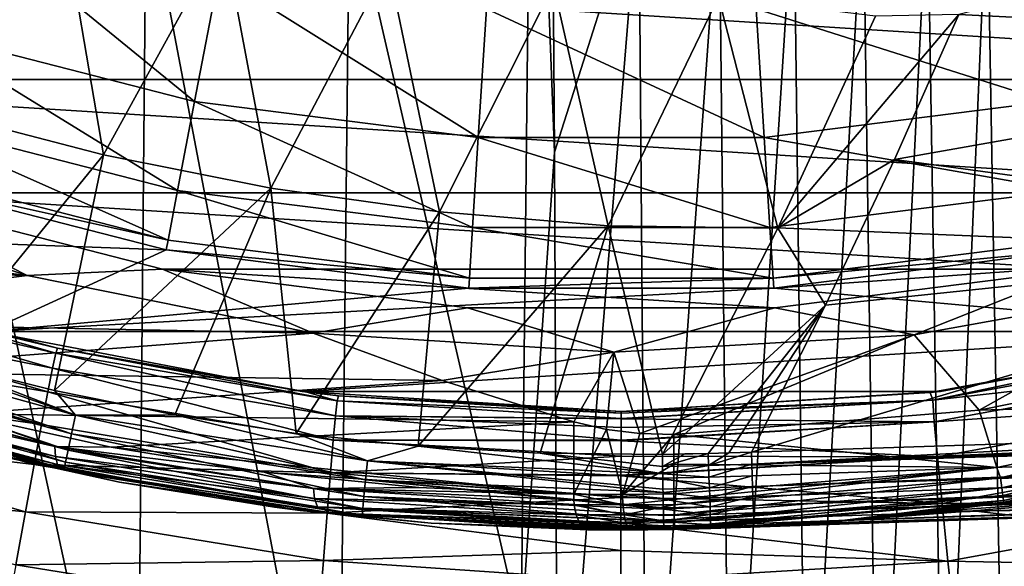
# Model space of a CAD drawing. Header units: metres. Extents: x -59 to 113, y -107 to 107.
# Tile 74 of 192: x -5 to 3, y -23 to -18. Entities that reach past the tile are written whole.
import ezdxf

# ---------------------------------------------------------------- set-up
doc = ezdxf.new("R2010")
doc.units = ezdxf.units.M
doc.layers.add('solid_20_382_333_XXX', color=7, linetype='CONTINUOUS')

msp = doc.modelspace()

# ---------------------------------------------------------------- linework, layer by layer
at = {"layer": 'solid_20_382_333_XXX'}
for points in [[(-2.293761, -17.064617, -61.645512), (-0.749576, -14.510777, -61.649925), (-0.84429, -23.362299, -61.53616)], [(-0.84429, -23.362299, -61.53616), (-0.749576, -14.510777, -61.649925), (-0.564686, -19.31085, -61.588692)], [(-0.749576, -14.510777, -61.649925), (-0.58014, -16.981426, -61.618679), (-0.564686, -19.31085, -61.588692)], [(-4.740913, -17.171692, 31.359053), (-6.107475, -16.783609, 31.343641), (-5.770528, -18.971352, 31.227552)], [(7.826632, -18.398106, 31.413994), (8.419144, -16.755503, 31.549862), (2.848659, -18.148457, 31.417995)], [(-0.58014, -16.981426, -61.618679), (0.148648, -17.073614, -61.593544), (-0.564686, -19.31085, -61.588692)], [(-4.090511, -25.596907, -61.538254), (-5.993107, -25.596907, -61.541092), (-5.94505, -17.064617, -61.656952)], [(-4.090511, -25.596907, -61.538254), (-5.94505, -17.064617, -61.656952), (-4.012075, -17.064617, -61.655029)], [(-4.090511, -25.596907, -61.538254), (-4.012075, -17.064617, -61.655029), (-2.388498, -25.596907, -61.526466)], [(-4.012075, -17.064617, -61.655029), (-2.293761, -17.064617, -61.645512), (-2.388498, -25.596907, -61.526466)], [(-2.388498, -25.596907, -61.526466), (-2.293761, -17.064617, -61.645512), (-0.84429, -23.362299, -61.53616)], [(0.148648, -17.073614, -61.593544), (-0.535158, -25.458647, -61.4916), (-0.564686, -19.31085, -61.588692)], [(0.148648, -17.073614, -61.593544), (0.216829, -25.614689, -61.458), (-0.535158, -25.458647, -61.4916)], [(0.148648, -17.073614, -61.593544), (0.826734, -17.073614, -61.559605), (0.216829, -25.614689, -61.458)], [(0.826734, -17.073614, -61.559605), (0.915217, -25.614689, -61.415108), (0.216829, -25.614689, -61.458)], [(0.826734, -17.073614, -61.559605), (1.457492, -17.073614, -61.513481), (0.915217, -25.614689, -61.415108)], [(1.457492, -17.073614, -61.513481), (1.564207, -25.614689, -61.357494), (0.915217, -25.614689, -61.415108)], [(1.457492, -17.073614, -61.513481), (2.043227, -17.073614, -61.452938), (1.564207, -25.614689, -61.357494)], [(2.043227, -17.073614, -61.452938), (2.166041, -25.614689, -61.282608), (1.564207, -25.614689, -61.357494)], [(2.043227, -17.073614, -61.452938), (2.586241, -17.073614, -61.375736), (2.166041, -25.614689, -61.282608)], [(2.586241, -17.073614, -61.375736), (2.722938, -25.614689, -61.187767), (2.166041, -25.614689, -61.282608)], [(2.586241, -17.073614, -61.375736), (3.08867, -17.073614, -61.279106), (2.722938, -25.614689, -61.187767)], [(3.08867, -17.073614, -61.279106), (3.236993, -25.614689, -61.069538), (2.722938, -25.614689, -61.187767)], [(3.08867, -17.073614, -61.279106), (3.552488, -17.073614, -61.159756), (3.236993, -25.614689, -61.069538)], [(-4.740913, -17.171692, 31.359053), (-5.770528, -18.971352, 31.227552), (-4.372282, -19.334213, 31.236494)], [(-3.358887, -17.487686, 31.373682), (-4.740913, -17.171692, 31.359053), (-4.372282, -19.334213, 31.236494)], [(-5.940818, -18.284184, 8.109305), (-3.602351, -18.88459, 8.109305), (-5.604876, -17.250246, 10.636982)], [(-3.602351, -18.88459, 8.109305), (-3.398644, -17.816702, 10.636982), (-5.604876, -17.250246, 10.636982)], [(-11.073116, -17.448099, 14.8), (11.073116, -17.448099, 14.8), (8.799118, -18.69828, 14.8)], [(-11.073116, -17.448099, 14.8), (8.799118, -18.69828, 14.8), (-8.799118, -18.69828, 14.8)], [(-3.358887, -17.487686, 31.373682), (-4.372282, -19.334213, 31.236494), (-2.958568, -19.615887, 31.244926)], [(-1.967346, -17.731346, 31.387497), (-3.358887, -17.487686, 31.373682), (-2.958568, -19.615887, 31.244926)], [(-1.967346, -17.731346, 31.387497), (-2.958568, -19.615887, 31.244926), (-1.53555, -19.81576, 31.252829)], [(-0.572243, -17.902426, 31.400461), (-1.967346, -17.731346, 31.387497), (-1.53555, -19.81576, 31.252829)], [(-3.602351, -18.88459, 8.109305), (-1.207072, -19.187174, 8.109305), (-3.398644, -17.816702, 10.636982)], [(-1.207072, -19.187174, 8.109305), (-1.138814, -18.102175, 10.636982), (-3.398644, -17.816702, 10.636982)], [(3.602521, -18.884558, 8.109305), (3.398805, -17.816671, 10.636982), (1.138977, -18.102165, 10.636982)], [(-0.572243, -17.902426, 31.400461), (-1.53555, -19.81576, 31.252829), (-0.109391, -19.933214, 31.260178)], [(0.820471, -18.000681, 31.41254), (-0.572243, -17.902426, 31.400461), (-0.109391, -19.933214, 31.260178)], [(0.820471, -18.000681, 31.41254), (-0.109391, -19.933214, 31.260178), (1.320738, -19.953199, 31.268181)], [(2.14541, -18.16246, 31.413246), (0.820471, -18.000681, 31.41254), (1.320738, -19.953199, 31.268181)], [(-1.207072, -19.187174, 8.109305), (1.207244, -19.187164, 8.109305), (-1.138814, -18.102175, 10.636982)], [(1.207244, -19.187164, 8.109305), (1.138977, -18.102165, 10.636982), (-1.138814, -18.102175, 10.636982)], [(1.207244, -19.187164, 8.109305), (3.602521, -18.884558, 8.109305), (1.138977, -18.102165, 10.636982)], [(2.848659, -18.148457, 31.417995), (2.14541, -18.16246, 31.413246), (1.320738, -19.953199, 31.268181)], [(2.848659, -18.148457, 31.417995), (1.320738, -19.953199, 31.268181), (2.307771, -19.372717, 31.31921)], [(7.826632, -18.398106, 31.413994), (2.848659, -18.148457, 31.417995), (2.307771, -19.372717, 31.31921)], [(-6.176633, -19.009956, 5.465695), (-3.745342, -19.634195, 5.465695), (-5.940818, -18.284184, 8.109305)], [(-3.745342, -19.634195, 5.465695), (-3.602351, -18.88459, 8.109305), (-5.940818, -18.284184, 8.109305)], [(7.17279, -20.034718, 31.265097), (7.826632, -18.398106, 31.413994), (2.307771, -19.372717, 31.31921)], [(-8.799118, -18.69828, 14.8), (8.799118, -18.69828, 14.8), (6.385896, -19.653769, 14.8)], [(-8.799118, -18.69828, 14.8), (6.385896, -19.653769, 14.8), (-6.385896, -19.653769, 14.8)], [(-3.745342, -19.634195, 5.465695), (-1.254985, -19.948792, 5.465695), (-3.602351, -18.88459, 8.109305)], [(-1.254985, -19.948792, 5.465695), (-1.207072, -19.187174, 8.109305), (-3.602351, -18.88459, 8.109305)], [(3.745519, -19.634163, 5.465695), (3.602521, -18.884558, 8.109305), (1.207244, -19.187164, 8.109305)], [(-6.176633, -19.009956, 5.465695), (-6.308633, -19.416214, 2.747503), (-3.825383, -20.053793, 2.747503)], [(-6.176633, -19.009956, 5.465695), (-3.825383, -20.053793, 2.747503), (-3.745342, -19.634195, 5.465695)], [(-4.372282, -19.334213, 31.236494), (-5.770528, -18.971352, 31.227552), (-5.79026, -21.071779, 31.085651)], [(-1.254985, -19.948792, 5.465695), (1.255165, -19.94878, 5.465695), (-1.207072, -19.187174, 8.109305)], [(1.255165, -19.94878, 5.465695), (1.207244, -19.187164, 8.109305), (-1.207072, -19.187174, 8.109305)], [(1.255165, -19.94878, 5.465695), (3.745519, -19.634163, 5.465695), (1.207244, -19.187164, 8.109305)], [(-4.372282, -19.334213, 31.236494), (-5.79026, -21.071779, 31.085651), (-4.784708, -21.32431, 31.08712)], [(-2.958568, -19.615887, 31.244926), (-4.372282, -19.334213, 31.236494), (-4.784708, -21.32431, 31.08712)], [(-0.84429, -23.362299, -61.53616), (-0.564686, -19.31085, -61.588692), (-0.535158, -25.458647, -61.4916)], [(-3.825383, -20.053793, 2.747503), (-6.308633, -19.416214, 2.747503), (-6.334638, -19.496727)], [(2.307771, -19.372717, 31.31921), (1.320738, -19.953199, 31.268181), (1.724644, -20.604258, 31.212709)], [(7.17279, -20.034718, 31.265097), (2.307771, -19.372717, 31.31921), (1.724644, -20.604258, 31.212709)], [(-3.841085, -20.136932), (-6.334638, -19.496727), (-7.914678, -19.990191)], [(-3.825383, -20.053793, 2.747503), (-6.334638, -19.496727), (-3.841085, -20.136932)], [(-7.343686, -19.591637, 7.424417), (-5.016118, -20.351599, 6.339054), (-10.410319, -19.674582, 8.854411)], [(-6.385896, -19.653769, 14.8), (-5.016118, -20.351599, 6.339054), (-7.343686, -19.591637, 7.424417)], [(-5.016118, -20.351599, 6.339054), (-9.254305, -20.236803, 8.315353), (-10.410319, -19.674582, 8.854411)], [(-6.385896, -19.653769, 14.8), (-3.871938, -20.299217, 14.8), (-5.016118, -20.351599, 6.339054)], [(-6.385896, -19.653769, 14.8), (6.385896, -19.653769, 14.8), (3.871938, -20.299217, 14.8)], [(-6.385896, -19.653769, 14.8), (3.871938, -20.299217, 14.8), (-3.871938, -20.299217, 14.8)], [(-2.958568, -19.615887, 31.244926), (-4.784708, -21.32431, 31.08712), (-3.768519, -21.528973, 31.088739)], [(-3.745342, -19.634195, 5.465695), (-3.825383, -20.053793, 2.747503), (-1.281805, -20.375111, 2.747503)], [(-2.958568, -19.615887, 31.244926), (-3.768519, -21.528973, 31.088739), (-2.744383, -21.685295, 31.090523)], [(-3.745342, -19.634195, 5.465695), (-1.281805, -20.375111, 2.747503), (-1.254985, -19.948792, 5.465695)], [(-1.53555, -19.81576, 31.252829), (-2.958568, -19.615887, 31.244926), (-2.744383, -21.685295, 31.090523)], [(1.255165, -19.94878, 5.465695), (3.825564, -20.053759, 2.747503), (3.745519, -19.634163, 5.465695)], [(-1.53555, -19.81576, 31.252829), (-2.744383, -21.685295, 31.090523), (-1.715023, -21.792978, 31.092485)], [(-0.109391, -19.933214, 31.260178), (-1.53555, -19.81576, 31.252829), (-1.715023, -21.792978, 31.092485)], [(-0.109391, -19.933214, 31.260178), (-1.715023, -21.792978, 31.092485), (-0.683474, -21.851997, 31.094618)], [(-0.109391, -19.933214, 31.260178), (-0.683474, -21.851997, 31.094618), (0.347092, -21.862514, 31.09691)], [(1.320738, -19.953199, 31.268181), (-0.109391, -19.933214, 31.260178), (0.347092, -21.862514, 31.09691)], [(-3.841085, -20.136932), (-7.914678, -19.990191), (-5.346828, -20.824535)], [(-1.254985, -19.948792, 5.465695), (-1.281805, -20.375111, 2.747503), (1.281988, -20.375099, 2.747503)], [(-1.254985, -19.948792, 5.465695), (1.281988, -20.375099, 2.747503), (1.255165, -19.94878, 5.465695)], [(1.724644, -20.604258, 31.212709), (1.320738, -19.953199, 31.268181), (0.347092, -21.862514, 31.09691)], [(1.255165, -19.94878, 5.465695), (1.281988, -20.375099, 2.747503), (3.825564, -20.053759, 2.747503)], [(1.287367, -20.459536), (5.346847, -20.82453), (7.91471, -19.990177)], [(3.841447, -20.136864), (1.287367, -20.459536), (7.91471, -19.990177)], [(-1.281805, -20.375111, 2.747503), (-3.825383, -20.053793, 2.747503), (-3.841085, -20.136932)], [(7.17279, -20.034718, 31.265097), (1.098224, -21.842869, 31.098246), (6.070678, -21.680489, 31.102627)], [(7.17279, -20.034718, 31.265097), (1.724644, -20.604258, 31.212709), (1.098224, -21.842869, 31.098246)], [(3.825564, -20.053759, 2.747503), (1.281988, -20.375099, 2.747503), (3.841447, -20.136864)], [(-1.286999, -20.459558), (-3.841085, -20.136932), (-5.346828, -20.824535)], [(-1.281805, -20.375111, 2.747503), (-3.841085, -20.136932), (-1.286999, -20.459558)], [(1.281988, -20.375099, 2.747503), (1.287367, -20.459536), (3.841447, -20.136864)], [(-5.016118, -20.351599, 6.339054), (-8.061518, -20.733534, 7.759148), (-9.254305, -20.236803, 8.315353)], [(-5.016118, -20.351599, 6.339054), (-2.600076, -20.838417, 5.212436), (-8.061518, -20.733534, 7.759148)], [(-4.774022, -21.009415, -19.684668), (-7.088477, -20.342678, -19.685156), (-7.126545, -20.462353, -20.25547)], [(-7.088477, -20.342678, -19.685156), (-4.758759, -20.96674, -19.094706), (-5.300542, -20.836369, -19.09486)], [(-4.774022, -21.009415, -19.684668), (-4.758759, -20.96674, -19.094706), (-7.088477, -20.342678, -19.685156)], [(-3.871938, -20.299217, 14.8), (-2.600076, -20.838417, 5.212436), (-5.016118, -20.351599, 6.339054)], [(-3.871938, -20.299217, 14.8), (-1.297395, -20.624422, 14.8), (-2.600076, -20.838417, 5.212436)], [(-3.871938, -20.299217, 14.8), (3.871938, -20.299217, 14.8), (1.297395, -20.624422, 14.8)], [(-3.871938, -20.299217, 14.8), (1.297395, -20.624422, 14.8), (-1.297395, -20.624422, 14.8)], [(1.297395, -20.624422, 14.8), (3.871938, -20.299217, 14.8), (2.472377, -20.853952, 5.212436)], [(3.871938, -20.299217, 14.8), (4.972507, -20.402798, 5.212436), (2.472377, -20.853952, 5.212436)], [(1.281988, -20.375099, 2.747503), (-1.286999, -20.459558), (1.287367, -20.459536)], [(1.281988, -20.375099, 2.747503), (-1.281805, -20.375111, 2.747503), (-1.286999, -20.459558)], [(2.472377, -20.853952, 5.212436), (4.972507, -20.402798, 5.212436), (3.021827, -21.488564, 4)], [(4.972507, -20.402798, 5.212436), (5.556706, -20.976482, 4), (3.021827, -21.488564, 4)], [(-4.801619, -21.133652, -20.252453), (-7.126545, -20.462353, -20.25547), (-7.186653, -20.658457, -20.796955)], [(-4.801619, -21.133652, -20.252453), (-4.774022, -21.009415, -19.684668), (-7.126545, -20.462353, -20.25547)], [(1.287367, -20.459536), (-5.346828, -20.824535), (5.346847, -20.82453)], [(1.287367, -20.459536), (-1.286999, -20.459558), (-5.346828, -20.824535)], [(1.724644, -20.604258, 31.212709), (0.347092, -21.862514, 31.09691), (0.733343, -21.853857, 31.097721)], [(1.724644, -20.604258, 31.212709), (0.733343, -21.853857, 31.097721), (0.906529, -21.849344, 31.097904)], [(1.724644, -20.604258, 31.212709), (0.906529, -21.849344, 31.097904), (1.098224, -21.842869, 31.098246)], [(-4.841375, -21.335611, -20.789608), (-7.186653, -20.658457, -20.796955), (-7.268395, -20.925718, -21.299795)], [(-4.841375, -21.335611, -20.789608), (-4.801619, -21.133652, -20.252453), (-7.186653, -20.658457, -20.796955)], [(-1.297395, -20.624422, 14.8), (-0.064087, -20.999903, 5.212436), (-2.600076, -20.838417, 5.212436)], [(-1.297395, -20.624422, 14.8), (1.297395, -20.624422, 14.8), (-0.064087, -20.999903, 5.212436)], [(1.297395, -20.624422, 14.8), (2.472377, -20.853952, 5.212436), (-0.064087, -20.999903, 5.212436)], [(-2.600076, -20.838417, 5.212436), (-6.83588, -21.161943, 7.187623), (-8.061518, -20.733534, 7.759148)], [(-7.011863, -20.868013, 31.05225), (-4.607511, -21.530704, 31.054728), (-6.782481, -20.772055, 31.084305)], [(-4.607511, -21.530704, 31.054728), (-5.79026, -21.071779, 31.085651), (-6.782481, -20.772055, 31.084305)], [(-2.600076, -20.838417, 5.212436), (-1.5133, -21.238739, 4.705663), (-6.83588, -21.161943, 7.187623)], [(5.346847, -20.82453), (-5.346828, -20.824535), (-2.694622, -21.330473)], [(-5.346828, -20.824535), (-5.300542, -20.836369, -19.09486), (-4.758759, -20.96674, -19.094706)], [(-2.694622, -21.330473), (-5.346828, -20.824535), (-4.758759, -20.96674, -19.094706)], [(5.346847, -20.82453), (-2.694622, -21.330473), (2.694632, -21.330471)], [(-0.064087, -20.999903, 5.212436), (-1.5133, -21.238739, 4.705663), (-2.600076, -20.838417, 5.212436)], [(-0.064087, -20.999903, 5.212436), (2.472377, -20.853952, 5.212436), (0.157595, -21.687578, 4.020525)], [(2.472377, -20.853952, 5.212436), (0.443389, -21.695469, 4), (0.157595, -21.687578, 4.020525)], [(2.472377, -20.853952, 5.212436), (3.021827, -21.488564, 4), (0.443389, -21.695469, 4)], [(5.346847, -20.82453), (2.694632, -21.330471), (5.156138, -20.872572, -19.111696)], [(-4.893032, -21.60943, -21.287743), (-7.268395, -20.925718, -21.299795), (-7.371333, -21.258818, -21.754185)], [(-4.893032, -21.60943, -21.287743), (-4.841375, -21.335611, -20.789608), (-7.268395, -20.925718, -21.299795)], [(-7.063258, -21.021311, 30.976236), (-4.641125, -21.688429, 30.977833), (-7.011863, -20.868013, 31.05225)], [(-4.641125, -21.688429, 30.977833), (-4.607511, -21.530704, 31.054728), (-7.011863, -20.868013, 31.05225)], [(30.49317, -20.869997, 31.110304), (27.814322, -20.960037, 31.110262), (1.101707, -21.94437, 31.080795)], [(30.475487, -21.025646, 31.073507), (30.49317, -20.869997, 31.110304), (1.101707, -21.94437, 31.080795)], [(5.156138, -20.872572, -19.111696), (2.608622, -21.34116, -19.10346), (2.628716, -21.404049, -19.808538)], [(2.694632, -21.330471), (2.608622, -21.34116, -19.10346), (5.156138, -20.872572, -19.111696)], [(5.156138, -20.872572, -19.111696), (2.628716, -21.404049, -19.808538), (5.199371, -20.930792, -19.816456)], [(5.233678, -21.112257, -20.492498), (5.199371, -20.930792, -19.816456), (2.628716, -21.404049, -19.808538)], [(-7.108152, -21.155437, 30.857126), (-4.670386, -21.826143, 30.857952), (-7.063258, -21.021311, 30.976236)], [(-4.670386, -21.826143, 30.857952), (-4.641125, -21.688429, 30.977833), (-7.063258, -21.021311, 30.976236)], [(-2.412085, -21.537968, -20.251127), (-4.774022, -21.009415, -19.684668), (-4.801619, -21.133652, -20.252453)], [(-2.397032, -21.411291, -19.685406), (-4.758759, -20.96674, -19.094706), (-4.774022, -21.009415, -19.684668)], [(-2.412085, -21.537968, -20.251127), (-2.397032, -21.411291, -19.685406), (-4.774022, -21.009415, -19.684668)], [(-2.694622, -21.330473), (-4.758759, -20.96674, -19.094706), (-2.675581, -21.332869, -19.094717)], [(-2.397032, -21.411291, -19.685406), (-2.675581, -21.332869, -19.094717), (-4.758759, -20.96674, -19.094706)], [(-0.064087, -20.999903, 5.212436), (-0.401847, -21.588074, 4.187385), (-1.5133, -21.238739, 4.705663)], [(-0.064087, -20.999903, 5.212436), (-0.125175, -21.651997, 4.082519), (-0.401847, -21.588074, 4.187385)], [(-0.064087, -20.999903, 5.212436), (0.157595, -21.687578, 4.020525), (-0.125175, -21.651997, 4.082519)], [(27.814322, -20.960037, 31.110262), (22.479971, -21.138454, 31.10965), (1.101707, -21.94437, 31.080795)], [(30.475487, -21.025646, 31.073507), (1.101707, -21.94437, 31.080795), (1.105069, -22.042313, 31.04858)], [(30.475487, -21.025646, 31.073507), (1.105069, -22.042313, 31.04858), (1.108238, -22.134462, 31.002312)], [(30.480618, -21.178225, 30.99601), (30.475487, -21.025646, 31.073507), (1.108238, -22.134462, 31.002312)], [(3.021827, -21.488564, 4), (5.556706, -20.976482, 4), (5.865627, -21.411079, 4)], [(-4.607511, -21.530704, 31.054728), (-4.784708, -21.32431, 31.08712), (-5.79026, -21.071779, 31.085651)], [(-7.141503, -21.255344, 30.705118), (-4.692, -21.928377, 30.705374), (-7.108152, -21.155437, 30.857126)], [(-4.692, -21.928377, 30.705374), (-4.670386, -21.826143, 30.857952), (-7.108152, -21.155437, 30.857126)], [(-1.5133, -21.238739, 4.705663), (-5.582294, -21.519232, 6.603067), (-6.83588, -21.161943, 7.187623)], [(-2.4315, -21.742126, -20.784754), (-4.801619, -21.133652, -20.252453), (-4.841375, -21.335611, -20.789608)], [(-2.4315, -21.742126, -20.784754), (-2.412085, -21.537968, -20.251127), (-4.801619, -21.133652, -20.252453)], [(22.479971, -21.138454, 31.10965), (20.209576, -21.213984, 31.109173), (1.101707, -21.94437, 31.080795)], [(30.480618, -21.178225, 30.99601), (1.108238, -22.134462, 31.002312), (1.11115, -22.218786, 30.943016)], [(30.480618, -21.178225, 30.99601), (1.11115, -22.218786, 30.943016), (1.113746, -22.293465, 30.871994)], [(30.485077, -21.310898, 30.879894), (30.480618, -21.178225, 30.99601), (1.113746, -22.293465, 30.871994)], [(5.233678, -21.112257, -20.492498), (2.628716, -21.404049, -19.808538), (2.642187, -21.588299, -20.484804)], [(5.233678, -21.112257, -20.492498), (2.642187, -21.588299, -20.484804), (5.29435, -21.401739, -21.121428)], [(-4.956312, -21.949223, -21.738474), (-7.371333, -21.258818, -21.754185), (-7.493272, -21.650492, -22.150602)], [(-4.956312, -21.949223, -21.738474), (-4.893032, -21.60943, -21.287743), (-7.371333, -21.258818, -21.754185)], [(-7.141503, -21.255344, 30.705118), (-7.160563, -21.31278, 30.536968), (-4.704196, -21.986715, 30.536894)], [(-7.141503, -21.255344, 30.705118), (-4.704196, -21.986715, 30.536894), (-4.692, -21.928377, 30.705374)], [(-6.924302, -21.223194, 7.243289), (-4.780472, -21.794828, 6.243604), (-6.928195, -21.305832, 7.291785)], [(-6.924302, -21.223194, 7.243289), (-5.582294, -21.519232, 6.603067), (-4.780472, -21.794828, 6.243604)], [(-1.5133, -21.238739, 4.705663), (-0.401847, -21.588074, 4.187385), (-5.582294, -21.519232, 6.603067)], [(20.209576, -21.213984, 31.109173), (16.896515, -21.323828, 31.108234), (1.101707, -21.94437, 31.080795)], [(-4.704196, -21.986715, 30.536894), (-7.160563, -21.31278, 30.536968), (-5.384429, -21.846233, 30.392204)], [(-6.928195, -21.305832, 7.291785), (-4.777438, -21.879314, 6.28887), (-6.916532, -21.3729, 7.362934)], [(-4.780472, -21.794828, 6.243604), (-4.777438, -21.879314, 6.28887), (-6.928195, -21.305832, 7.291785)], [(-2.455193, -22.017639, -21.27914), (-4.841375, -21.335611, -20.789608), (-4.893032, -21.60943, -21.287743)], [(-2.455193, -22.017639, -21.27914), (-2.4315, -21.742126, -20.784754), (-4.841375, -21.335611, -20.789608)], [(-4.607511, -21.530704, 31.054728), (-3.768519, -21.528973, 31.088739), (-4.784708, -21.32431, 31.08712)], [(2.694632, -21.330471), (-2.694622, -21.330473), (0, -21.5)], [(-2.694622, -21.330473), (-2.386322, -21.367159, -19.094793), (0, -21.5, -19.096138)], [(0, -21.5), (-2.694622, -21.330473), (0, -21.5, -19.096138)], [(-2.694622, -21.330473), (-2.675581, -21.332869, -19.094717), (-2.386322, -21.367159, -19.094793)], [(-2.397032, -21.411291, -19.685406), (-2.386322, -21.367159, -19.094793), (-2.675581, -21.332869, -19.094717)], [(2.694632, -21.330471), (0, -21.5), (2.608622, -21.34116, -19.10346)], [(2.608622, -21.34116, -19.10346), (0, -21.5), (0, -21.5, -19.096138)], [(2.608622, -21.34116, -19.10346), (0, -21.5, -19.096138), (2.628716, -21.404049, -19.808538)], [(16.896515, -21.323828, 31.108234), (11.324098, -21.507853, 31.105906), (1.101707, -21.94437, 31.080795)], [(30.485077, -21.310898, 30.879894), (1.113746, -22.293465, 30.871994), (1.115974, -22.356907, 30.790766)], [(30.488415, -21.410225, 30.734539), (30.485077, -21.310898, 30.879894), (1.115974, -22.356907, 30.790766)], [(-6.916532, -21.3729, 7.362934), (-4.760152, -21.947884, 6.357398), (-6.647797, -21.490566, 7.332301)], [(-4.777438, -21.879314, 6.28887), (-4.760152, -21.947884, 6.357398), (-6.916532, -21.3729, 7.362934)], [(-0.00089, -21.561049, -19.78968), (-2.397032, -21.411291, -19.685406), (-2.412085, -21.537968, -20.251127)], [(-0.000449, -21.515205, -19.443676), (-2.386322, -21.367159, -19.094793), (-2.397032, -21.411291, -19.685406)], [(-0.00089, -21.561049, -19.78968), (-0.000449, -21.515205, -19.443676), (-2.397032, -21.411291, -19.685406)], [(-0.000449, -21.515205, -19.443676), (0, -21.5, -19.096138), (-2.386322, -21.367159, -19.094793)], [(2.628716, -21.404049, -19.808538), (-0.00089, -21.561049, -19.78968), (-0.000907, -21.563457, -19.803127)], [(2.642187, -21.588299, -20.484804), (2.628716, -21.404049, -19.808538), (-0.000907, -21.563457, -19.803127)], [(2.628716, -21.404049, -19.808538), (-0.000449, -21.515205, -19.443676), (-0.00089, -21.561049, -19.78968)], [(2.628716, -21.404049, -19.808538), (0, -21.5, -19.096138), (-0.000449, -21.515205, -19.443676)], [(30.488415, -21.410225, 30.734539), (1.115974, -22.356907, 30.790766), (1.117785, -22.407753, 30.701063)], [(30.488415, -21.410225, 30.734539), (1.117785, -22.407753, 30.701063), (1.119141, -22.444887, 30.604822)], [(30.490383, -21.468882, 30.574551), (30.488415, -21.410225, 30.734539), (1.119141, -22.444887, 30.604822)], [(2.642187, -21.588299, -20.484804), (2.668779, -21.883022, -21.113916), (5.29435, -21.401739, -21.121428)], [(5.29435, -21.401739, -21.121428), (2.668779, -21.883022, -21.113916), (5.379267, -21.789593, -21.687445)], [(3.021827, -21.488564, 4), (5.865627, -21.411079, 4), (3.170931, -21.972376, 4)], [(3.199914, -22.061579, 4.014596), (3.170931, -21.972376, 4), (5.865627, -21.411079, 4)], [(5.90539, -21.496025, 4.014596), (3.199914, -22.061579, 4.014596), (5.865627, -21.411079, 4)], [(-6.647797, -21.490566, 7.332301), (-4.565622, -22.024731, 6.361367), (-5.525013, -21.811104, 6.872922)], [(-4.760152, -21.947884, 6.357398), (-4.565622, -22.024731, 6.361367), (-6.647797, -21.490566, 7.332301)], [(-0.401847, -21.588074, 4.187385), (-4.306376, -21.803001, 6.008096), (-5.582294, -21.519232, 6.603067)], [(-4.780472, -21.794828, 6.243604), (-5.582294, -21.519232, 6.603067), (-4.306376, -21.803001, 6.008096)], [(0.443389, -21.695469, 4), (3.021827, -21.488564, 4), (3.170931, -21.972376, 4)], [(30.303511, -21.49354, 28.656275), (0.756378, -22.487284, 29.535795), (0.755695, -22.487307, 28.670475)], [(1.304869, -22.468502, 28.648729), (30.303511, -21.49354, 28.656275), (0.755695, -22.487307, 28.670475)], [(0.938077, -22.481173, 30.401178), (0.756378, -22.487284, 29.535795), (30.303511, -21.49354, 28.656275)], [(1.120382, -22.47504, 30.401295), (0.938077, -22.481173, 30.401178), (30.303511, -21.49354, 28.656275)], [(11.324098, -21.507853, 31.105906), (6.070678, -21.680489, 31.102627), (1.101707, -21.94437, 31.080795)], [(30.490383, -21.468882, 30.574551), (1.119141, -22.444887, 30.604822), (1.120009, -22.46748, 30.504169)], [(30.490383, -21.468882, 30.574551), (1.120009, -22.46748, 30.504169), (30.489965, -21.48727, 30.415451)], [(1.120009, -22.46748, 30.504169), (1.120382, -22.47504, 30.401295), (30.489965, -21.48727, 30.415451)], [(30.489965, -21.48727, 30.415451), (1.120382, -22.47504, 30.401295), (30.303511, -21.49354, 28.656275)], [(1.304869, -22.468502, 28.648729), (1.895898, -22.447472, 28.623739), (30.303511, -21.49354, 28.656275)], [(30.303511, -21.49354, 28.656275), (1.895898, -22.447472, 28.623739), (3.41168, -22.388521, 28.553112)], [(3.211937, -22.144459, 4.057184), (3.199914, -22.061579, 4.014596), (5.90539, -21.496025, 4.014596)], [(5.927576, -21.57678, 4.057184), (3.211937, -22.144459, 4.057184), (5.90539, -21.496025, 4.014596)], [(-2.455193, -22.017639, -21.27914), (-4.893032, -21.60943, -21.287743), (-4.956312, -21.949223, -21.738474)], [(-4.641125, -21.688429, 30.977833), (-2.158587, -22.078066, 30.97991), (-4.607511, -21.530704, 31.054728)], [(-4.607511, -21.530704, 31.054728), (-2.143116, -21.918062, 31.057875), (-3.768519, -21.528973, 31.088739)], [(-2.158587, -22.078066, 30.97991), (-2.143116, -21.918062, 31.057875), (-4.607511, -21.530704, 31.054728)], [(-0.401847, -21.588074, 4.187385), (-0.401847, -22.198296, 4.187385), (-4.306376, -21.803001, 6.008096)], [(-2.143116, -21.918062, 31.057875), (-2.744383, -21.685295, 31.090523), (-3.768519, -21.528973, 31.088739)], [(-0.001758, -21.742456, -20.464151), (-2.412085, -21.537968, -20.251127), (-2.4315, -21.742126, -20.784754)], [(-0.000907, -21.563457, -19.803127), (-0.00089, -21.561049, -19.78968), (-2.412085, -21.537968, -20.251127)], [(-0.001328, -21.637085, -20.130886), (-0.000907, -21.563457, -19.803127), (-2.412085, -21.537968, -20.251127)], [(-0.001758, -21.742456, -20.464151), (-0.001328, -21.637085, -20.130886), (-2.412085, -21.537968, -20.251127)], [(-0.125175, -21.651997, 4.082519), (-0.401847, -22.198296, 4.187385), (-0.401847, -21.588074, 4.187385)], [(2.642187, -21.588299, -20.484804), (-0.001758, -21.742456, -20.464151), (-0.001778, -21.748098, -20.479534)], [(2.642187, -21.588299, -20.484804), (-0.001778, -21.748098, -20.479534), (2.668779, -21.883022, -21.113916)], [(2.642187, -21.588299, -20.484804), (-0.001328, -21.637085, -20.130886), (-0.001758, -21.742456, -20.464151)], [(2.642187, -21.588299, -20.484804), (-0.000907, -21.563457, -19.803127), (-0.001328, -21.637085, -20.130886)], [(3.22148, -22.210236, 4.123588), (3.211937, -22.144459, 4.057184), (5.927576, -21.57678, 4.057184)], [(5.945186, -21.640871, 4.123588), (3.22148, -22.210236, 4.123588), (5.927576, -21.57678, 4.057184)], [(-5.030087, -22.347813, -22.133692), (-7.493272, -21.650492, -22.150602), (-7.629537, -22.090704, -22.480001)], [(-5.030087, -22.347813, -22.133692), (-4.956312, -21.949223, -21.738474), (-7.493272, -21.650492, -22.150602)], [(-4.670386, -21.826143, 30.857952), (-2.17195, -22.217415, 30.859095), (-4.641125, -21.688429, 30.977833)], [(-2.17195, -22.217415, 30.859095), (-2.158587, -22.078066, 30.97991), (-4.641125, -21.688429, 30.977833)], [(-2.143116, -21.918062, 31.057875), (-1.715023, -21.792978, 31.092485), (-2.744383, -21.685295, 31.090523)], [(-0.125175, -21.651997, 4.082519), (0.010567, -22.199871, 4.047395), (-0.401847, -22.198296, 4.187385)], [(-0.125175, -21.651997, 4.082519), (0.157595, -21.687578, 4.020525), (0.010567, -22.199871, 4.047395)], [(0.157595, -21.687578, 4.020525), (0.443389, -21.695469, 4), (0.010567, -22.199871, 4.047395)], [(6.070678, -21.680489, 31.102627), (1.098224, -21.842869, 31.098246), (1.101707, -21.94437, 31.080795)], [(5.945186, -21.640871, 4.123588), (3.227608, -22.25246, 4.207295), (3.22148, -22.210236, 4.123588)], [(5.945186, -21.640871, 4.123588), (5.956491, -21.682013, 4.207295), (3.227608, -22.25246, 4.207295)], [(3.227608, -22.25246, 4.207295), (5.956491, -21.682013, 4.207295), (3.229697, -22.266994, 4.3)], [(5.956491, -21.682013, 4.207295), (4.603886, -22.023947, 4.3), (3.229697, -22.266994, 4.3)], [(-0.00218, -21.876282, -20.787178), (-2.4315, -21.742126, -20.784754), (-2.455193, -22.017639, -21.27914)], [(-0.001778, -21.748098, -20.479534), (-0.001758, -21.742456, -20.464151), (-2.4315, -21.742126, -20.784754)], [(-0.00218, -21.876282, -20.787178), (-0.001778, -21.748098, -20.479534), (-2.4315, -21.742126, -20.784754)], [(2.668779, -21.883022, -21.113916), (-0.001778, -21.748098, -20.479534), (-0.00218, -21.876282, -20.787178)], [(0.443389, -21.94552, 4), (0.010567, -22.199871, 4.047395), (0.443389, -21.695469, 4)], [(0.443389, -21.94552, 4), (0.443389, -21.695469, 4), (3.170931, -21.972376, 4)], [(-5.525013, -21.811104, 6.872922), (-4.234641, -22.097914, 6.279287), (-5.384429, -21.846233, 30.392204)], [(-4.565622, -22.024731, 6.361367), (-4.234641, -22.097914, 6.279287), (-5.525013, -21.811104, 6.872922)], [(-2.926535, -22.308865, 5.677461), (-2.71197, -22.335962, 30.395895), (-5.384429, -21.846233, 30.392204)], [(-4.704196, -21.986715, 30.536894), (-5.384429, -21.846233, 30.392204), (-2.71197, -22.335962, 30.395895)], [(-4.234641, -22.097914, 6.279287), (-2.926535, -22.308865, 5.677461), (-5.384429, -21.846233, 30.392204)], [(-4.780472, -21.794828, 6.243604), (-4.306376, -21.803001, 6.008096), (-3.013666, -22.01149, 5.405296)], [(-4.780472, -21.794828, 6.243604), (-3.013666, -22.01149, 5.405296), (-2.598738, -22.149399, 5.226245)], [(-4.780472, -21.794828, 6.243604), (-2.598738, -22.149399, 5.226245), (-4.777438, -21.879314, 6.28887)], [(-4.692, -21.928377, 30.705374), (-2.181694, -22.320433, 30.705824), (-4.670386, -21.826143, 30.857952)], [(-2.181694, -22.320433, 30.705824), (-2.17195, -22.217415, 30.859095), (-4.670386, -21.826143, 30.857952)], [(-3.013666, -22.01149, 5.405296), (-4.306376, -21.803001, 6.008096), (-0.401847, -22.198296, 4.187385)], [(-2.143116, -21.918062, 31.057875), (0.349787, -22.025766, 31.0616), (-1.715023, -21.792978, 31.092485)], [(-0.683474, -21.851997, 31.094618), (-1.715023, -21.792978, 31.092485), (0.349787, -22.025766, 31.0616)], [(-0.683474, -21.851997, 31.094618), (0.349787, -22.025766, 31.0616), (0.348762, -21.964396, 31.079708)], [(-0.683474, -21.851997, 31.094618), (0.348762, -21.964396, 31.079708), (0.347092, -21.862514, 31.09691)], [(0.535283, -21.859241, 31.097332), (0.733343, -21.853857, 31.097721), (0.347092, -21.862514, 31.09691)], [(0.535283, -21.859241, 31.097332), (0.347092, -21.862514, 31.09691), (0.348762, -21.964396, 31.079708)], [(0.348762, -21.964396, 31.079708), (0.736779, -21.955551, 31.08042), (0.733343, -21.853857, 31.097721)], [(0.535283, -21.859241, 31.097332), (0.348762, -21.964396, 31.079708), (0.733343, -21.853857, 31.097721)], [(0.906529, -21.849344, 31.097904), (0.733343, -21.853857, 31.097721), (0.736779, -21.955551, 31.08042)], [(1.098224, -21.842869, 31.098246), (0.906529, -21.849344, 31.097904), (0.736779, -21.955551, 31.08042)], [(1.101707, -21.94437, 31.080795), (1.098224, -21.842869, 31.098246), (0.736779, -21.955551, 31.08042)], [(2.668779, -21.883022, -21.113916), (2.707518, -22.278378, -21.680054), (5.379267, -21.789593, -21.687445)], [(5.379267, -21.789593, -21.687445), (2.707518, -22.278378, -21.680054), (5.486291, -22.266047, -22.174868)], [(-4.777438, -21.879314, 6.28887), (-2.588731, -22.23502, 5.26826), (-4.760152, -21.947884, 6.357398)], [(-2.598738, -22.149399, 5.226245), (-2.588731, -22.23502, 5.26826), (-4.777438, -21.879314, 6.28887)], [(-4.692, -21.928377, 30.705374), (-4.704196, -21.986715, 30.536894), (-2.187029, -22.378666, 30.536951)], [(-4.692, -21.928377, 30.705374), (-2.187029, -22.378666, 30.536951), (-2.181694, -22.320433, 30.705824)], [(-0.002592, -22.038031, -21.098391), (-0.00218, -21.876282, -20.787178), (-2.455193, -22.017639, -21.27914)], [(-2.158587, -22.078066, 30.97991), (0.35254, -22.185568, 30.982344), (-2.143116, -21.918062, 31.057875)], [(-2.143116, -21.918062, 31.057875), (0.35254, -22.185568, 30.982344), (0.352007, -22.155239, 31.001469)], [(-2.143116, -21.918062, 31.057875), (0.352007, -22.155239, 31.001469), (0.350413, -22.06275, 31.047644)], [(-2.143116, -21.918062, 31.057875), (0.350413, -22.06275, 31.047644), (0.349787, -22.025766, 31.0616)], [(2.668779, -21.883022, -21.113916), (-0.002592, -22.038031, -21.098391), (-0.002606, -22.044043, -21.108791)], [(2.668779, -21.883022, -21.113916), (-0.002606, -22.044043, -21.108791), (2.707518, -22.278378, -21.680054)], [(2.668779, -21.883022, -21.113916), (-0.00218, -21.876282, -20.787178), (-0.002592, -22.038031, -21.098391)], [(-2.483076, -22.358356, -21.727139), (-4.956312, -21.949223, -21.738474), (-5.030087, -22.347813, -22.133692)], [(-2.483076, -22.358356, -21.727139), (-2.455193, -22.017639, -21.27914), (-4.956312, -21.949223, -21.738474)], [(-4.760152, -21.947884, 6.357398), (-2.565784, -22.304508, 5.334147), (-4.565622, -22.024731, 6.361367)], [(-2.588731, -22.23502, 5.26826), (-2.565784, -22.304508, 5.334147), (-4.760152, -21.947884, 6.357398)], [(-2.187029, -22.378666, 30.536951), (-4.704196, -21.986715, 30.536894), (-2.71197, -22.335962, 30.395895)], [(-4.565622, -22.024731, 6.361367), (-2.449552, -22.356365, 5.374627), (-4.234641, -22.097914, 6.279287)], [(-2.565784, -22.304508, 5.334147), (-2.449552, -22.356365, 5.374627), (-4.565622, -22.024731, 6.361367)], [(-1.710103, -22.143459, 4.797434), (-3.013666, -22.01149, 5.405296), (-0.401847, -22.198296, 4.187385)], [(-2.598738, -22.149399, 5.226245), (-3.013666, -22.01149, 5.405296), (-1.710103, -22.143459, 4.797434)], [(-0.002992, -22.226192, -21.3944), (-2.455193, -22.017639, -21.27914), (-2.483076, -22.358356, -21.727139)], [(-0.002606, -22.044043, -21.108791), (-0.002592, -22.038031, -21.098391), (-2.455193, -22.017639, -21.27914)], [(-0.002992, -22.226192, -21.3944), (-0.002606, -22.044043, -21.108791), (-2.455193, -22.017639, -21.27914)], [(0.443389, -21.94552, 4), (0.443389, -22.195572, 4), (0.010567, -22.199871, 4.047395)], [(0.348762, -21.964396, 31.079708), (0.349787, -22.025766, 31.0616), (0.736779, -21.955551, 31.08042)], [(0.349787, -22.025766, 31.0616), (0.740137, -22.053658, 31.048315), (0.736779, -21.955551, 31.08042)], [(0.349787, -22.025766, 31.0616), (0.350413, -22.06275, 31.047644), (0.740137, -22.053658, 31.048315)], [(0.443389, -21.94552, 4), (3.170931, -21.972376, 4), (0.443389, -22.195572, 4)], [(3.170931, -21.972376, 4), (0.444339, -22.242451, 4.003687), (0.443389, -22.195572, 4)], [(3.170931, -21.972376, 4), (0.445248, -22.287989, 4.014596), (0.444339, -22.242451, 4.003687)], [(3.199914, -22.061579, 4.014596), (0.445248, -22.287989, 4.014596), (3.170931, -21.972376, 4)], [(1.101707, -21.94437, 31.080795), (0.736779, -21.955551, 31.08042), (0.740137, -22.053658, 31.048315)], [(1.105069, -22.042313, 31.04858), (1.101707, -21.94437, 31.080795), (0.740137, -22.053658, 31.048315)], [(3.802195, -22.176414, 26.626196), (3.229697, -22.266994, 4.3), (4.603886, -22.023947, 4.3)], [(-5.112029, -22.796198, -22.465702), (-5.030087, -22.347813, -22.133692), (-7.629537, -22.090704, -22.480001)], [(-2.449552, -22.356365, 5.374627), (-2.926535, -22.308865, 5.677461), (-4.234641, -22.097914, 6.279287)], [(-2.17195, -22.217415, 30.859095), (0.355065, -22.324322, 30.860525), (-2.158587, -22.078066, 30.97991)], [(-2.158587, -22.078066, 30.97991), (0.355065, -22.324322, 30.860525), (0.354884, -22.314711, 30.8713)], [(-2.158587, -22.078066, 30.97991), (0.354884, -22.314711, 30.8713), (0.353508, -22.239817, 30.942255)], [(-2.158587, -22.078066, 30.97991), (0.353508, -22.239817, 30.942255), (0.35254, -22.185568, 30.982344)], [(2.707518, -22.278378, -21.680054), (-0.002606, -22.044043, -21.108791), (-0.002992, -22.226192, -21.3944)], [(0.350413, -22.06275, 31.047644), (0.743345, -22.145996, 31.002106), (0.740137, -22.053658, 31.048315)], [(0.350413, -22.06275, 31.047644), (0.352007, -22.155239, 31.001469), (0.743345, -22.145996, 31.002106)], [(3.199914, -22.061579, 4.014596), (0.446923, -22.371719, 4.057184), (0.445248, -22.287989, 4.014596)], [(3.211937, -22.144459, 4.057184), (0.446923, -22.371719, 4.057184), (3.199914, -22.061579, 4.014596)], [(1.105069, -22.042313, 31.04858), (0.740137, -22.053658, 31.048315), (0.743345, -22.145996, 31.002106)], [(1.108238, -22.134462, 31.002312), (1.105069, -22.042313, 31.04858), (0.743345, -22.145996, 31.002106)], [(-2.598738, -22.149399, 5.226245), (-1.710103, -22.143459, 4.797434), (-0.401847, -22.198296, 4.187385)], [(-2.598738, -22.149399, 5.226245), (-0.401847, -22.198296, 4.187385), (-0.400772, -22.245073, 4.190932)], [(-2.598738, -22.149399, 5.226245), (-0.400772, -22.245073, 4.190932), (-0.397199, -22.286007, 4.199682)], [(-2.598738, -22.149399, 5.226245), (-0.397199, -22.286007, 4.199682), (-2.588731, -22.23502, 5.26826)], [(0.352007, -22.155239, 31.001469), (0.35254, -22.185568, 30.982344), (0.743345, -22.145996, 31.002106)], [(0.35254, -22.185568, 30.982344), (0.746325, -22.230503, 30.942822), (0.743345, -22.145996, 31.002106)], [(0.35254, -22.185568, 30.982344), (0.353508, -22.239817, 30.942255), (0.746325, -22.230503, 30.942822)], [(3.211937, -22.144459, 4.057184), (0.448253, -22.438173, 4.123588), (0.446923, -22.371719, 4.057184)], [(3.22148, -22.210236, 4.123588), (0.448253, -22.438173, 4.123588), (3.211937, -22.144459, 4.057184)], [(1.108238, -22.134462, 31.002312), (0.743345, -22.145996, 31.002106), (0.746325, -22.230503, 30.942822)], [(1.11115, -22.218786, 30.943016), (1.108238, -22.134462, 31.002312), (0.746325, -22.230503, 30.942822)], [(4.094131, -22.16408, 27.288389), (2.643824, -22.344131, 27.304733), (3.087249, -22.287191, 27.032743)], [(4.418598, -22.216866, 27.909964), (2.643824, -22.344131, 27.304733), (4.094131, -22.16408, 27.288389)], [(4.094131, -22.16408, 27.288389), (3.087249, -22.287191, 27.032743), (3.802195, -22.176414, 26.626196)], [(3.802195, -22.176414, 26.626196), (3.087249, -22.287191, 27.032743), (3.229697, -22.266994, 4.3)], [(-2.588731, -22.23502, 5.26826), (-0.397199, -22.286007, 4.199682), (-0.396613, -22.290777, 4.201067)], [(-2.588731, -22.23502, 5.26826), (-0.396613, -22.290777, 4.201067), (-0.380193, -22.372015, 4.238439)], [(-2.588731, -22.23502, 5.26826), (-0.380193, -22.372015, 4.238439), (-2.565784, -22.304508, 5.334147)], [(-0.003375, -22.4382, -21.671236), (-0.002992, -22.226192, -21.3944), (-2.483076, -22.358356, -21.727139)], [(-2.181694, -22.320433, 30.705824), (0.357089, -22.426502, 30.706434), (-2.17195, -22.217415, 30.859095)], [(-2.17195, -22.217415, 30.859095), (0.357089, -22.426502, 30.706434), (0.356107, -22.378376, 30.790085)], [(-2.17195, -22.217415, 30.859095), (0.356107, -22.378376, 30.790085), (0.355065, -22.324322, 30.860525)], [(-0.401847, -22.198296, 4.187385), (0.010567, -22.199871, 4.047395), (0.013721, -22.288059, 4.06027)], [(-0.400772, -22.245073, 4.190932), (-0.401847, -22.198296, 4.187385), (0.013721, -22.288059, 4.06027)], [(-0.397199, -22.286007, 4.199682), (-0.400772, -22.245073, 4.190932), (0.013721, -22.288059, 4.06027)], [(2.707518, -22.278378, -21.680054), (-0.002992, -22.226192, -21.3944), (-0.003375, -22.4382, -21.671236)], [(0.443389, -22.195572, 4), (0.444339, -22.242451, 4.003687), (0.010567, -22.199871, 4.047395)], [(0.444339, -22.242451, 4.003687), (0.013721, -22.288059, 4.06027), (0.010567, -22.199871, 4.047395)], [(0.444339, -22.242451, 4.003687), (0.445248, -22.287989, 4.014596), (0.013721, -22.288059, 4.06027)], [(0.353508, -22.239817, 30.942255), (0.749008, -22.305342, 30.871777), (0.746325, -22.230503, 30.942822)], [(0.353508, -22.239817, 30.942255), (0.354884, -22.314711, 30.8713), (0.749008, -22.305342, 30.871777)], [(3.22148, -22.210236, 4.123588), (0.449108, -22.480831, 4.207295), (0.448253, -22.438173, 4.123588)], [(3.22148, -22.210236, 4.123588), (3.227608, -22.25246, 4.207295), (0.449108, -22.480831, 4.207295)], [(3.227608, -22.25246, 4.207295), (0.449333, -22.491825, 4.253112), (0.449108, -22.480831, 4.207295)], [(3.227608, -22.25246, 4.207295), (0.449381, -22.495512, 4.3), (0.449333, -22.491825, 4.253112)], [(3.227608, -22.25246, 4.207295), (1.843084, -22.424385, 4.3), (0.449381, -22.495512, 4.3)], [(1.11115, -22.218786, 30.943016), (0.746325, -22.230503, 30.942822), (0.749008, -22.305342, 30.871777)], [(1.113746, -22.293465, 30.871994), (1.11115, -22.218786, 30.943016), (0.749008, -22.305342, 30.871777)], [(3.227608, -22.25246, 4.207295), (3.229697, -22.266994, 4.3), (1.843084, -22.424385, 4.3)], [(2.310456, -22.38106, 27.520189), (1.843084, -22.424385, 4.3), (3.229697, -22.266994, 4.3)], [(2.643824, -22.344131, 27.304733), (2.310456, -22.38106, 27.520189), (3.229697, -22.266994, 4.3)], [(2.966623, -22.339039, 27.952604), (2.643824, -22.344131, 27.304733), (4.418598, -22.216866, 27.909964)], [(3.087249, -22.287191, 27.032743), (2.643824, -22.344131, 27.304733), (3.229697, -22.266994, 4.3)], [(2.707518, -22.278378, -21.680054), (2.75743, -22.764402, -22.167524), (5.486291, -22.266047, -22.174868)], [(5.486291, -22.266047, -22.174868), (2.75743, -22.764402, -22.167524), (5.612602, -22.81856, -22.570879)], [(2.966623, -22.339039, 27.952604), (4.418598, -22.216866, 27.909964), (4.857757, -22.323233, 28.477058)], [(-2.514834, -22.757507, -22.12178), (-5.030087, -22.347813, -22.133692), (-5.112029, -22.796198, -22.465702)], [(-2.514834, -22.757507, -22.12178), (-2.483076, -22.358356, -21.727139), (-5.030087, -22.347813, -22.133692)], [(-2.926535, -22.308865, 5.677461), (-1.606063, -22.442606, 5.069925), (-2.71197, -22.335962, 30.395895)], [(-2.449552, -22.356365, 5.374627), (-1.606063, -22.442606, 5.069925), (-2.926535, -22.308865, 5.677461)], [(-2.71197, -22.335962, 30.395895), (0, -22.5, 4.358839), (0, -22.5, 17.379349)], [(-0.141583, -22.499556, 4.40313), (0, -22.5, 4.358839), (-2.71197, -22.335962, 30.395895)], [(-2.71197, -22.335962, 30.395895), (0, -22.5, 17.379349), (0, -22.5, 30.399872)], [(-2.187029, -22.378666, 30.536951), (-2.71197, -22.335962, 30.395895), (0, -22.5, 30.399872)], [(-0.278774, -22.498274, 4.459275), (-0.141583, -22.499556, 4.40313), (-2.71197, -22.335962, 30.395895)], [(-1.606063, -22.442606, 5.069925), (-0.278774, -22.498274, 4.459275), (-2.71197, -22.335962, 30.395895)], [(-2.565784, -22.304508, 5.334147), (-0.380193, -22.372015, 4.238439), (-0.379551, -22.374207, 4.239873)], [(-2.565784, -22.304508, 5.334147), (-0.379551, -22.374207, 4.239873), (-0.352394, -22.44039, 4.29987)], [(-2.565784, -22.304508, 5.334147), (-0.352394, -22.44039, 4.29987), (-0.3516, -22.441776, 4.30161)], [(-2.565784, -22.304508, 5.334147), (-0.3516, -22.441776, 4.30161), (-2.449552, -22.356365, 5.374627)], [(-0.003736, -22.672565, -21.927158), (-2.483076, -22.358356, -21.727139), (-2.514834, -22.757507, -22.12178)], [(-0.00338, -22.441378, -21.675022), (-0.003375, -22.4382, -21.671236), (-2.483076, -22.358356, -21.727139)], [(-0.003736, -22.672565, -21.927158), (-0.00338, -22.441378, -21.675022), (-2.483076, -22.358356, -21.727139)], [(-2.449552, -22.356365, 5.374627), (-0.315792, -22.484623, 4.379539), (-1.606063, -22.442606, 5.069925)], [(-2.449552, -22.356365, 5.374627), (-0.3516, -22.441776, 4.30161), (-0.317674, -22.483181, 4.375465)], [(-2.449552, -22.356365, 5.374627), (-0.317674, -22.483181, 4.375465), (-0.315792, -22.484623, 4.379539)], [(-2.181694, -22.320433, 30.705824), (-2.187029, -22.378666, 30.536951), (0.35843, -22.483509, 30.537445)], [(-2.181694, -22.320433, 30.705824), (0.35843, -22.483509, 30.537445), (0.357994, -22.466778, 30.603916)], [(-2.181694, -22.320433, 30.705824), (0.357994, -22.466778, 30.603916), (0.357152, -22.429445, 30.700314)], [(-2.181694, -22.320433, 30.705824), (0.357152, -22.429445, 30.700314), (0.357089, -22.426502, 30.706434)], [(-0.397199, -22.286007, 4.199682), (0.013721, -22.288059, 4.06027), (0.023231, -22.374283, 4.101852)], [(-0.396613, -22.290777, 4.201067), (-0.397199, -22.286007, 4.199682), (0.023231, -22.374283, 4.101852)], [(-0.380193, -22.372015, 4.238439), (-0.396613, -22.290777, 4.201067), (0.023231, -22.374283, 4.101852)], [(2.707518, -22.278378, -21.680054), (-0.003375, -22.4382, -21.671236), (-0.00338, -22.441378, -21.675022)], [(2.707518, -22.278378, -21.680054), (-0.00338, -22.441378, -21.675022), (2.75743, -22.764402, -22.167524)], [(0.445248, -22.287989, 4.014596), (0.023231, -22.374283, 4.101852), (0.013721, -22.288059, 4.06027)], [(0.445248, -22.287989, 4.014596), (0.446923, -22.371719, 4.057184), (0.023231, -22.374283, 4.101852)], [(0.354884, -22.314711, 30.8713), (0.355065, -22.324322, 30.860525), (0.749008, -22.305342, 30.871777)], [(0.355065, -22.324322, 30.860525), (0.751338, -22.368912, 30.790504), (0.749008, -22.305342, 30.871777)], [(0.355065, -22.324322, 30.860525), (0.356107, -22.378376, 30.790085), (0.751338, -22.368912, 30.790504)], [(1.113746, -22.293465, 30.871994), (0.749008, -22.305342, 30.871777), (0.751338, -22.368912, 30.790504)], [(1.115974, -22.356907, 30.790766), (1.113746, -22.293465, 30.871994), (0.751338, -22.368912, 30.790504)], [(1.115974, -22.356907, 30.790766), (0.751338, -22.368912, 30.790504), (0.753264, -22.419863, 30.700735)], [(1.117785, -22.407753, 30.701063), (1.115974, -22.356907, 30.790766), (0.753264, -22.419863, 30.700735)], [(2.966623, -22.339039, 27.952604), (1.569031, -22.445225, 28.036619), (2.310456, -22.38106, 27.520189)], [(2.966623, -22.339039, 27.952604), (3.41168, -22.388521, 28.553112), (1.569031, -22.445225, 28.036619)], [(2.966623, -22.339039, 27.952604), (2.310456, -22.38106, 27.520189), (2.643824, -22.344131, 27.304733)], [(2.966623, -22.339039, 27.952604), (4.857757, -22.323233, 28.477058), (3.41168, -22.388521, 28.553112)], [(-2.187029, -22.378666, 30.536951), (0, -22.5, 30.399872), (0.18224, -22.499262, 30.399855)], [(-2.187029, -22.378666, 30.536951), (0.18224, -22.499262, 30.399855), (0.358998, -22.497135, 30.40016)], [(-2.187029, -22.378666, 30.536951), (0.358998, -22.497135, 30.40016), (0.358614, -22.489504, 30.503088)], [(-2.187029, -22.378666, 30.536951), (0.358614, -22.489504, 30.503088), (0.35843, -22.483509, 30.537445)], [(-0.380193, -22.372015, 4.238439), (0.023231, -22.374283, 4.101852), (0.03858, -22.444105, 4.170026)], [(-0.379551, -22.374207, 4.239873), (-0.380193, -22.372015, 4.238439), (0.03858, -22.444105, 4.170026)], [(-0.352394, -22.44039, 4.29987), (-0.379551, -22.374207, 4.239873), (0.03858, -22.444105, 4.170026)], [(-0.3516, -22.441776, 4.30161), (-0.352394, -22.44039, 4.29987), (0.03858, -22.444105, 4.170026)], [(2.75743, -22.764402, -22.167524), (-0.00338, -22.441378, -21.675022), (-0.003736, -22.672565, -21.927158)], [(0.446923, -22.371719, 4.057184), (0.448253, -22.438173, 4.123588), (0.023231, -22.374283, 4.101852)], [(0.448253, -22.438173, 4.123588), (0.03858, -22.444105, 4.170026), (0.023231, -22.374283, 4.101852)], [(0.448253, -22.438173, 4.123588), (0.449108, -22.480831, 4.207295), (0.03858, -22.444105, 4.170026)], [(0.356107, -22.378376, 30.790085), (0.357089, -22.426502, 30.706434), (0.751338, -22.368912, 30.790504)], [(0.357089, -22.426502, 30.706434), (0.753264, -22.419863, 30.700735), (0.751338, -22.368912, 30.790504)], [(0.357089, -22.426502, 30.706434), (0.357152, -22.429445, 30.700314), (0.753264, -22.419863, 30.700735)], [(0.357152, -22.429445, 30.700314), (0.75474, -22.457079, 30.604385), (0.753264, -22.419863, 30.700735)], [(0.357152, -22.429445, 30.700314), (0.357994, -22.466778, 30.603916), (0.75474, -22.457079, 30.604385)], [(0.554145, -22.493176, 30.400463), (0.449381, -22.495512, 4.3), (1.843084, -22.424385, 4.3)], [(0.755695, -22.487307, 28.670475), (0.554145, -22.493176, 30.400463), (1.843084, -22.424385, 4.3)], [(1.117785, -22.407753, 30.701063), (0.753264, -22.419863, 30.700735), (0.75474, -22.457079, 30.604385)], [(1.119141, -22.444887, 30.604822), (1.117785, -22.407753, 30.701063), (0.75474, -22.457079, 30.604385)], [(1.157477, -22.470207, 28.347883), (0.755695, -22.487307, 28.670475), (1.843084, -22.424385, 4.3)], [(1.569031, -22.445225, 28.036619), (1.157477, -22.470207, 28.347883), (1.843084, -22.424385, 4.3)], [(1.727783, -22.440365, 28.331621), (1.157477, -22.470207, 28.347883), (1.569031, -22.445225, 28.036619)], [(1.304869, -22.468502, 28.648729), (1.157477, -22.470207, 28.347883), (1.727783, -22.440365, 28.331621)], [(1.304869, -22.468502, 28.648729), (1.727783, -22.440365, 28.331621), (1.895898, -22.447472, 28.623739)], [(2.310456, -22.38106, 27.520189), (1.569031, -22.445225, 28.036619), (1.843084, -22.424385, 4.3)], [(1.727783, -22.440365, 28.331621), (1.569031, -22.445225, 28.036619), (3.41168, -22.388521, 28.553112)], [(1.727783, -22.440365, 28.331621), (3.41168, -22.388521, 28.553112), (1.895898, -22.447472, 28.623739)], [(-0.2985, -22.494358, 4.416881), (-0.278774, -22.498274, 4.459275), (-1.606063, -22.442606, 5.069925)], [(-0.2985, -22.494358, 4.416881), (-1.606063, -22.442606, 5.069925), (-0.315792, -22.484623, 4.379539)], [(-0.3516, -22.441776, 4.30161), (0.03858, -22.444105, 4.170026), (0.057384, -22.486685, 4.254203)], [(-0.317674, -22.483181, 4.375465), (-0.3516, -22.441776, 4.30161), (0.057384, -22.486685, 4.254203)], [(-0.315792, -22.484623, 4.379539), (-0.317674, -22.483181, 4.375465), (0.057384, -22.486685, 4.254203)], [(-0.315792, -22.484623, 4.379539), (0.057384, -22.486685, 4.254203), (0.076419, -22.49987, 4.340302)], [(-0.2985, -22.494358, 4.416881), (-0.315792, -22.484623, 4.379539), (0.076419, -22.49987, 4.340302)], [(-0.2985, -22.494358, 4.416881), (0.076419, -22.49987, 4.340302), (-0.141583, -22.499556, 4.40313)], [(-0.2985, -22.494358, 4.416881), (-0.141583, -22.499556, 4.40313), (-0.278774, -22.498274, 4.459275)], [(-0.141583, -22.499556, 4.40313), (0.076419, -22.49987, 4.340302), (0, -22.5, 4.358839)], [(0.18224, -22.499262, 30.399855), (0, -22.5, 30.399872), (0.076419, -22.49987, 4.340302)], [(0, -22.5, 17.379349), (0, -22.5, 4.358839), (0.076419, -22.49987, 4.340302)], [(0, -22.5, 30.399872), (0, -22.5, 17.379349), (0.076419, -22.49987, 4.340302)], [(0.449108, -22.480831, 4.207295), (0.057384, -22.486685, 4.254203), (0.03858, -22.444105, 4.170026)], [(0.449108, -22.480831, 4.207295), (0.449333, -22.491825, 4.253112), (0.057384, -22.486685, 4.254203)], [(0.057384, -22.486685, 4.254203), (0.449381, -22.495512, 4.3), (0.222723, -22.498898, 4.314777)], [(0.449333, -22.491825, 4.253112), (0.449381, -22.495512, 4.3), (0.057384, -22.486685, 4.254203)], [(0.057384, -22.486685, 4.254203), (0.222723, -22.498898, 4.314777), (0.076419, -22.49987, 4.340302)], [(0.18224, -22.499262, 30.399855), (0.076419, -22.49987, 4.340302), (0.222723, -22.498898, 4.314777)], [(0.358998, -22.497135, 30.40016), (0.18224, -22.499262, 30.399855), (0.222723, -22.498898, 4.314777)], [(0.358998, -22.497135, 30.40016), (0.222723, -22.498898, 4.314777), (0.449381, -22.495512, 4.3)], [(0.357994, -22.466778, 30.603916), (0.35843, -22.483509, 30.537445), (0.75474, -22.457079, 30.604385)], [(0.35843, -22.483509, 30.537445), (0.755728, -22.479725, 30.503559), (0.75474, -22.457079, 30.604385)], [(0.35843, -22.483509, 30.537445), (0.358614, -22.489504, 30.503088), (0.755728, -22.479725, 30.503559)], [(0.358614, -22.489504, 30.503088), (0.358998, -22.497135, 30.40016), (0.755728, -22.479725, 30.503559)], [(0.755728, -22.479725, 30.503559), (0.358998, -22.497135, 30.40016), (0.554145, -22.493176, 30.400463)], [(0.554145, -22.493176, 30.400463), (0.358998, -22.497135, 30.40016), (0.449381, -22.495512, 4.3)], [(0.755728, -22.479725, 30.503559), (0.554145, -22.493176, 30.400463), (0.755695, -22.487307, 30.401073)], [(0.755695, -22.487307, 28.670475), (0.755695, -22.487307, 30.401073), (0.554145, -22.493176, 30.400463)], [(1.119141, -22.444887, 30.604822), (0.75474, -22.457079, 30.604385), (0.755728, -22.479725, 30.503559)], [(1.120009, -22.46748, 30.504169), (0.755695, -22.487307, 30.401073), (0.938077, -22.481173, 30.401178)], [(1.120009, -22.46748, 30.504169), (0.755728, -22.479725, 30.503559), (0.755695, -22.487307, 30.401073)], [(1.304869, -22.468502, 28.648729), (0.755695, -22.487307, 28.670475), (1.157477, -22.470207, 28.347883)], [(0.938077, -22.481173, 30.401178), (0.755695, -22.487307, 30.401073), (0.756378, -22.487284, 29.535795)], [(0.755695, -22.487307, 28.670475), (0.756378, -22.487284, 29.535795), (0.755695, -22.487307, 30.401073)], [(1.120009, -22.46748, 30.504169), (1.119141, -22.444887, 30.604822), (0.755728, -22.479725, 30.503559)], [(1.120009, -22.46748, 30.504169), (0.938077, -22.481173, 30.401178), (1.120382, -22.47504, 30.401295)], [(-0.004072, -22.930069, -22.162531), (-0.003736, -22.672565, -21.927158), (-2.514834, -22.757507, -22.12178)], [(2.75743, -22.764402, -22.167524), (-0.003736, -22.672565, -21.927158), (-0.004072, -22.930069, -22.162531)], [(-2.549827, -23.207432, -22.456354), (-2.514834, -22.757507, -22.12178), (-5.112029, -22.796198, -22.465702)], [(-0.004072, -22.930069, -22.162531), (-2.514834, -22.757507, -22.12178), (-2.549827, -23.207432, -22.456354)], [(2.75743, -22.764402, -22.167524), (-0.004072, -22.930069, -22.162531), (2.817194, -23.328287, -22.563503)], [(2.75743, -22.764402, -22.167524), (2.817194, -23.328287, -22.563503), (5.612602, -22.81856, -22.570879)], [(-2.549827, -23.207432, -22.456354), (-5.112029, -22.796198, -22.465702), (-5.199775, -23.285336, -22.729113)]]:
    msp.add_3dface(points, dxfattribs=at)

doc.saveas('drawing.dxf')
